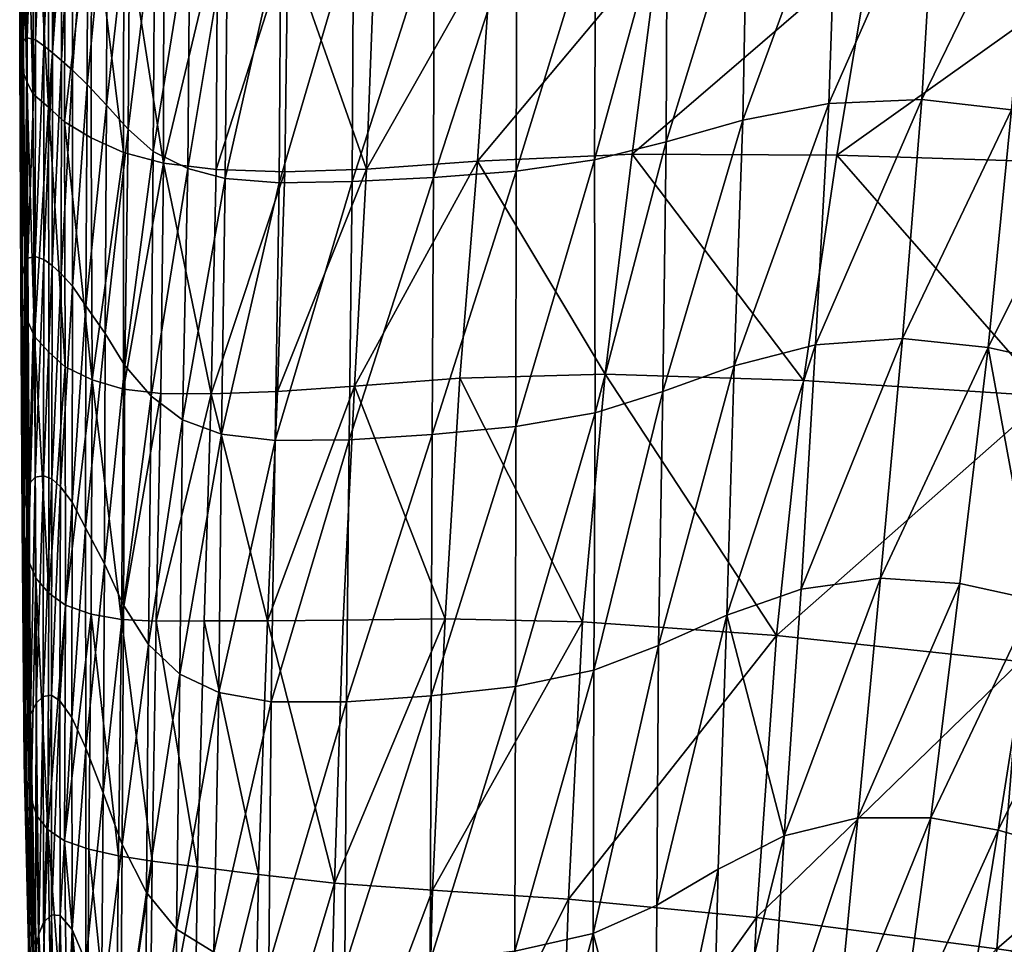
# Model space of a CAD drawing. Header units: inches. Extents: x 0 to 89.2, y -58 to 0.
# Tile 7 of 150: x 0.1 to 2.8, y -52.7 to -50.2. Entities that reach past the tile are written whole.
import ezdxf

# ---------------------------------------------------------------- set-up
doc = ezdxf.new("R2010")
doc.units = ezdxf.units.IN
doc.header["$MEASUREMENT"] = 0
doc.layers.add('AFUCH-3-STUP', color=5, linetype='Continuous')

msp = doc.modelspace()

# ---------------------------------------------------------------- meshes
at = {"layer": 'AFUCH-3-STUP'}
mesh = msp.add_polyface(dxfattribs=at)
corners = [(3.1997, -48.9565, 13.6169), (3.1687, -49.5258, 13.6474), (2.5044, -49.4787, 13.912), (2.5302, -48.8782, 13.8914), (1.9113, -49.4422, 14.2025), (1.9238, -48.8157, 14.1896), (2.4357, -50.0378, 13.9571), (1.8632, -50.0271, 14.2362), (1.7909, -50.593, 14.2882), (2.3421, -50.5958, 14.0114), (2.2522, -51.2037, 14.0711), (3.0941, -50.0603, 13.6942), (3.0007, -50.6167, 13.7522), (1.6892, -50.6091, 32.1418), (1.8826, -50.5606, 31.9035), (1.8853, -49.8986, 31.9551), (1.6928, -49.9403, 32.2103), (1.8885, -49.2469, 31.9869), (1.6962, -49.2836, 32.251), (1.8959, -48.6078, 32.0104), (2.0885, -50.5021, 31.4932), (1.8736, -51.2335, 31.83), (2.1015, -49.8468, 31.5264), (2.1141, -49.1988, 31.5489), (2.3206, -50.4564, 30.8934), (2.0658, -51.1642, 31.442), (2.3432, -49.8065, 30.9069), (2.3657, -49.1594, 30.9178), (2.5719, -50.4461, 30.1538), (2.2849, -51.1081, 30.8725), (2.6101, -49.7993, 30.1463), (2.6414, -49.151, 30.1451), (2.8138, -50.4738, 29.3552), (2.5198, -51.0906, 30.1684), (2.8718, -49.8282, 29.3269), (2.9164, -49.1791, 29.3121), (3.046, -50.5222, 28.5616), (2.7506, -51.1149, 29.4016), (3.1126, -49.8766, 28.5127)]
mesh.append_faces([[corners[k] for k in face] for face in [(0, 1, 2), (2, 3, 0), (3, 2, 4), (4, 2, 6), (8, 9, 10), (1, 11, 6), (6, 2, 1), (11, 12, 9), (9, 6, 11), (6, 9, 8), (14, 20, 22), (15, 22, 23), (24, 20, 25), (20, 24, 26), (26, 22, 20), (22, 26, 27), (27, 23, 22), (28, 24, 29), (24, 28, 30), (30, 26, 24), (26, 30, 31), (31, 27, 26), (32, 28, 33), (28, 32, 34), (34, 30, 28), (30, 34, 35), (35, 31, 30), (36, 32, 37), (38, 34, 32)]], dxfattribs={"vtx0": -1, "vtx1": -1, "vtx2": -1})
mesh.append_faces([[corners[k] for k in face] for face in [(6, 7, 4), (13, 14, 15), (15, 16, 13), (16, 15, 17), (17, 18, 16), (18, 17, 19), (20, 14, 21), (22, 15, 14), (23, 17, 15)]], dxfattribs={"vtx0": -1, "vtx2": -1})
mesh.append_faces([[corners[k] for k in face] for face in [(4, 5, 3), (8, 7, 6)]], dxfattribs={"vtx1": -1, "vtx2": -1})
mesh = msp.add_polyface(dxfattribs=at)
corners = [(0.3329, -49.8906, 18.3194), (0.3317, -50.5494, 18.3152), (0.2602, -50.5066, 19.1296), (0.4196, -49.9356, 17.4807), (0.4187, -50.5889, 17.4799), (1.9113, -49.4422, 14.2025), (1.8632, -50.0271, 14.2362), (1.412, -50.0364, 14.5316), (1.4393, -49.4265, 14.5084), (1.0966, -50.042, 14.8832), (0.862, -50.031, 15.3308), (0.8542, -50.641, 15.3656), (0.6683, -50.6348, 15.9408), (0.6722, -50.0076, 15.9173), (1.0739, -50.6338, 14.9257), (0.5263, -50.6178, 16.6652), (0.5278, -49.9758, 16.6555), (1.7909, -50.593, 14.2882), (1.3738, -50.6126, 14.5849), (0.2815, -50.3667, 28.5547), (0.3205, -50.4052, 29.3571), (0.3225, -49.8096, 29.389), (0.2819, -49.7807, 28.577), (0.3731, -50.4616, 30.1411), (0.3172, -51.0021, 29.302), (0.3748, -49.8532, 30.1846), (0.4311, -50.5257, 30.8452), (0.4356, -49.9003, 30.9023), (0.4989, -50.5861, 31.4084), (0.503, -49.9419, 31.4786), (0.5923, -50.6321, 31.8078), (0.5974, -49.9724, 31.8832), (0.6933, -50.6592, 32.0634), (0.6996, -49.989, 32.1383), (0.8389, -50.6704, 32.2122), (0.8431, -49.9942, 32.2848), (1.0351, -50.6675, 32.2638), (1.0391, -49.9893, 32.3349), (1.2545, -50.6564, 32.2721), (1.2566, -49.9787, 32.3379), (1.4779, -50.6396, 32.2501), (1.4796, -49.9646, 32.3171), (1.6892, -50.6091, 32.1418), (1.6928, -49.9403, 32.2103)]
mesh.append_faces([[corners[k] for k in face] for face in [(0, 1, 2), (0, 3, 4), (4, 1, 0), (10, 11, 12), (12, 13, 10), (14, 11, 10), (13, 12, 15), (15, 16, 13), (15, 4, 3), (3, 16, 15), (19, 20, 21), (21, 22, 19), (23, 20, 24), (20, 23, 25), (25, 21, 20), (23, 26, 27), (27, 25, 23), (26, 28, 29), (29, 27, 26), (31, 29, 28), (36, 38, 39), (41, 39, 38)]], dxfattribs={"vtx0": -1, "vtx1": -1, "vtx2": -1})
mesh.append_faces([[corners[k] for k in face] for face in [(10, 9, 14), (28, 30, 31), (30, 32, 33), (33, 31, 30), (32, 34, 35), (35, 33, 32), (34, 36, 37), (37, 35, 34), (39, 37, 36), (38, 40, 41), (40, 42, 43), (43, 41, 40)]], dxfattribs={"vtx0": -1, "vtx2": -1})
mesh.append_faces([[corners[k] for k in face] for face in [(5, 6, 7), (8, 7, 9), (6, 17, 18), (18, 7, 6), (7, 18, 14), (14, 9, 7)]], dxfattribs={"vtx1": -1, "vtx2": -1})
mesh = msp.add_polyface(dxfattribs=at)
corners = [(0.2602, -50.5066, 19.1296), (0.2612, -49.8493, 19.128), (0.3329, -49.8906, 18.3194), (0.2164, -50.4665, 19.9179), (0.2179, -49.814, 19.9106), (0.1786, -51.0851, 20.6882), (0.1742, -50.4311, 20.6837), (0.1778, -49.7912, 20.6739), (0.1585, -50.3971, 21.4337), (0.1595, -49.7756, 21.4243), (0.1455, -50.3638, 22.1643), (0.1583, -51.0381, 21.4373), (0.1451, -49.7563, 22.1575), (0.1394, -50.3316, 22.8681), (0.146, -50.992, 22.1665), (0.1389, -49.7311, 22.8645), (0.143, -50.3051, 23.5423), (0.1421, -50.9523, 22.8674), (0.142, -49.7095, 23.5407), (0.1495, -50.2873, 24.2003), (0.1468, -50.9194, 23.5402), (0.1591, -50.28, 24.8714), (0.1531, -50.8927, 24.1971), (0.1485, -49.6972, 24.2), (0.1578, -49.6961, 24.8751), (0.1812, -50.2855, 25.5675), (0.1611, -50.8743, 24.8601), (0.1801, -49.7072, 25.5767), (0.204, -50.3009, 26.2857), (0.1811, -50.8693, 25.5447), (0.2031, -49.7257, 26.2991), (0.2273, -50.3202, 27.0202), (0.2036, -50.8773, 26.2534), (0.2265, -49.7449, 27.0359), (0.2513, -50.3412, 27.774), (0.2267, -50.8933, 26.9834), (0.2505, -49.7622, 27.7909), (0.2815, -50.3667, 28.5547), (0.2506, -50.916, 27.7357), (0.2819, -49.7807, 28.577), (0.3205, -50.4052, 29.3571), (0.2811, -50.9496, 28.512)]
mesh.append_faces([[corners[k] for k in face] for face in [(0, 1, 2), (1, 0, 3), (3, 4, 1), (5, 6, 3), (3, 6, 7), (7, 4, 3), (8, 6, 5), (6, 8, 9), (9, 7, 6), (10, 8, 11), (8, 10, 12), (12, 9, 8), (13, 10, 14), (10, 13, 15), (15, 12, 10), (16, 13, 17), (13, 16, 18), (18, 15, 13), (19, 16, 20), (21, 19, 22), (16, 19, 23), (23, 18, 16), (19, 21, 24), (24, 23, 19), (25, 21, 26), (21, 25, 27), (27, 24, 21), (28, 25, 29), (25, 28, 30), (30, 27, 25), (31, 28, 32), (28, 31, 33), (33, 30, 28), (34, 31, 35), (31, 34, 36), (36, 33, 31), (37, 34, 38), (34, 37, 39), (39, 36, 34), (40, 37, 41)]], dxfattribs={"vtx0": -1, "vtx1": -1, "vtx2": -1})
mesh = msp.add_polyface(dxfattribs=at)
corners = [(0.2164, -50.4665, 19.9179), (0.2174, -51.1278, 19.9233), (0.1786, -51.0851, 20.6882), (0.2602, -50.5066, 19.1296), (0.2617, -51.1667, 19.1397), (0.1618, -51.6875, 21.4386), (0.1583, -51.0381, 21.4373), (0.2173, -51.7776, 19.9482), (0.1585, -50.3971, 21.4337), (0.146, -50.992, 22.1665), (0.1455, -50.3638, 22.1643), (0.1505, -51.6361, 22.1634), (0.1421, -50.9523, 22.8674), (0.1394, -50.3316, 22.8681), (0.1457, -51.5893, 22.8639), (0.1509, -51.5487, 23.5365), (0.1468, -50.9194, 23.5402), (0.143, -50.3051, 23.5423), (0.1569, -51.5124, 24.1905), (0.1531, -50.8927, 24.1971), (0.1495, -50.2873, 24.2003), (0.1647, -51.4822, 24.8449), (0.1611, -50.8743, 24.8601), (0.1591, -50.28, 24.8714), (0.1811, -51.4643, 25.5163), (0.1811, -50.8693, 25.5447), (0.2028, -51.4608, 26.2114), (0.2036, -50.8773, 26.2534), (0.2256, -51.4691, 26.931), (0.2267, -50.8933, 26.9834), (0.3343, -51.2022, 18.3375), (0.3317, -50.5494, 18.3152), (0.1812, -50.2855, 25.5675), (0.204, -50.3009, 26.2857), (0.2273, -50.3202, 27.0202), (0.2492, -51.4905, 27.6741), (0.2506, -50.916, 27.7357), (0.2513, -50.3412, 27.774), (0.2803, -51.5319, 28.4366), (0.2811, -50.9496, 28.512), (0.2815, -50.3667, 28.5547), (0.3172, -51.0021, 29.302), (0.3205, -50.4052, 29.3571), (0.3693, -51.0769, 30.0674), (0.316, -51.6009, 29.205)]
mesh.append_faces([[corners[k] for k in face] for face in [(0, 1, 2), (0, 3, 4), (4, 1, 0), (5, 6, 2), (2, 1, 7), (2, 6, 8), (6, 9, 10), (11, 9, 6), (12, 9, 11), (9, 12, 13), (14, 15, 16), (16, 12, 14), (12, 16, 17), (15, 18, 19), (19, 16, 15), (16, 19, 20), (18, 21, 22), (22, 19, 18), (19, 22, 23), (21, 24, 25), (25, 22, 21), (24, 26, 27), (27, 25, 24), (26, 28, 29), (29, 27, 26), (30, 4, 3), (3, 31, 30), (7, 1, 4), (22, 25, 32), (25, 27, 33), (27, 29, 34), (28, 35, 36), (36, 29, 28), (29, 36, 37), (35, 38, 39), (39, 36, 35), (36, 39, 40), (41, 39, 38), (39, 41, 42), (43, 41, 44)]], dxfattribs={"vtx0": -1, "vtx1": -1, "vtx2": -1})
mesh = msp.add_polyface(dxfattribs=at)
corners = [(1.3261, -51.1979, 14.6483), (1.7177, -51.1871, 14.3455), (1.6562, -51.8549, 14.4043), (1.0421, -51.2193, 14.9957), (1.2862, -51.8467, 14.7162), (0.5263, -50.6178, 16.6652), (0.5194, -51.239, 16.7281), (0.4191, -51.2274, 17.5225), (0.4187, -50.5889, 17.4799), (0.6683, -50.6348, 15.9408), (0.6554, -51.2399, 16.0161), (0.3343, -51.2022, 18.3375), (0.3317, -50.5494, 18.3152), (0.4136, -51.8486, 17.6198), (1.3738, -50.6126, 14.5849), (1.7909, -50.593, 14.2882), (0.8072, -51.8523, 15.5379), (0.8339, -51.2338, 15.4416), (1.0739, -50.6338, 14.9257), (0.8542, -50.641, 15.3656), (0.3172, -51.0021, 29.302), (0.3693, -51.0769, 30.0674), (0.3731, -50.4616, 30.1411), (0.4221, -51.1635, 30.7505), (0.3672, -51.6982, 29.9463), (0.4311, -50.5257, 30.8452), (0.4936, -51.2464, 31.2999), (0.4187, -51.8099, 30.6112), (0.4989, -50.5861, 31.4084), (0.5782, -51.3099, 31.6948), (0.5923, -50.6321, 31.8078), (0.6832, -51.3485, 31.9514), (0.6933, -50.6592, 32.0634), (0.8277, -51.3656, 32.0997), (0.8389, -50.6704, 32.2122), (1.0272, -51.3637, 32.1585), (1.0351, -50.6675, 32.2638), (1.2512, -51.3493, 32.1678), (1.2545, -50.6564, 32.2721), (1.4768, -51.3279, 32.1513), (1.4779, -50.6396, 32.2501), (1.6905, -51.2908, 32.0533), (1.6892, -50.6091, 32.1418), (1.8826, -50.5606, 31.9035)]
mesh.append_faces([[corners[k] for k in face] for face in [(5, 6, 7), (7, 8, 5), (5, 9, 10), (10, 6, 5), (8, 7, 11), (11, 12, 8), (11, 7, 13), (16, 17, 3), (17, 19, 18), (19, 17, 10), (10, 9, 19), (20, 21, 22), (23, 21, 24), (21, 23, 25), (25, 22, 21), (26, 23, 27), (23, 26, 28), (28, 25, 23), (30, 28, 26), (35, 37, 38), (40, 38, 37)]], dxfattribs={"vtx0": -1, "vtx1": -1, "vtx2": -1})
mesh.append_faces([[corners[k] for k in face] for face in [(0, 1, 2), (3, 0, 4), (1, 0, 14), (14, 15, 1), (26, 29, 30), (29, 31, 32), (32, 30, 29), (31, 33, 34), (34, 32, 31), (33, 35, 36), (36, 34, 33), (38, 36, 35), (37, 39, 40), (39, 41, 42), (42, 40, 39), (43, 42, 41)]], dxfattribs={"vtx0": -1, "vtx2": -1})
mesh.append_faces([[corners[k] for k in face] for face in [(14, 0, 3), (3, 18, 14), (18, 3, 17)]], dxfattribs={"vtx1": -1, "vtx2": -1})
mesh = msp.add_polyface(dxfattribs=at)
corners = [(2.8367, -51.9616, 13.8984), (2.9111, -51.2458, 13.8191), (3.6576, -51.2783, 13.6135), (2.2522, -51.2037, 14.0711), (2.3421, -50.5958, 14.0114), (3.0007, -50.6167, 13.7522), (2.18, -51.892, 14.1372), (2.1261, -52.6523, 14.2172), (1.6192, -52.6029, 14.4796), (1.6562, -51.8549, 14.4043), (1.7177, -51.1871, 14.3455), (2.2002, -52.4323, 30.7782), (2.2465, -51.7668, 30.8416), (2.046, -51.8371, 31.3678), (2.3993, -52.3834, 30.1729), (2.4605, -51.7366, 30.1819), (2.5956, -52.3831, 29.4856), (2.6743, -51.7516, 29.452), (2.7774, -52.4165, 28.7649), (2.8752, -51.7958, 28.703), (3.0571, -51.8482, 27.9637), (3.1576, -51.2153, 27.8786), (2.9685, -51.1636, 28.629), (2.7506, -51.1149, 29.4016), (3.2312, -51.8948, 27.251), (2.9487, -52.4649, 28.0426), (1.7909, -50.593, 14.2882), (1.6873, -51.9853, 31.9227), (1.8611, -51.9185, 31.7193), (1.8736, -51.2335, 31.83), (1.6905, -51.2908, 32.0533), (1.8826, -50.5606, 31.9035), (1.8566, -52.6186, 31.5674), (2.0658, -51.1642, 31.442), (2.0885, -50.5021, 31.4932), (2.2849, -51.1081, 30.8725), (2.3206, -50.4564, 30.8934), (2.5198, -51.0906, 30.1684), (2.5719, -50.4461, 30.1538), (2.8138, -50.4738, 29.3552), (3.046, -50.5222, 28.5616), (3.2478, -50.5707, 27.8025)]
mesh.append_faces([[corners[k] for k in face] for face in [(0, 1, 2), (1, 3, 4), (4, 5, 1), (1, 0, 6), (6, 3, 1), (7, 6, 0), (10, 3, 6), (11, 12, 13), (11, 14, 15), (15, 12, 11), (14, 16, 17), (17, 15, 14), (16, 18, 19), (19, 17, 16), (20, 19, 18), (19, 20, 21), (21, 22, 19), (19, 22, 23), (23, 17, 19), (24, 20, 25), (28, 13, 33), (29, 33, 34), (13, 12, 35), (35, 33, 13), (33, 35, 36), (12, 15, 37), (37, 35, 12), (35, 37, 38), (15, 17, 23), (23, 37, 15), (37, 23, 39), (23, 22, 40), (22, 21, 41)]], dxfattribs={"vtx0": -1, "vtx1": -1, "vtx2": -1})
mesh.append_faces([[corners[k] for k in face] for face in [(6, 9, 10), (3, 10, 26), (27, 28, 29), (30, 29, 31), (13, 28, 32), (33, 29, 28)]], dxfattribs={"vtx0": -1, "vtx2": -1})
mesh.append_faces([[corners[k] for k in face] for face in [(8, 9, 6)]], dxfattribs={"vtx1": -1, "vtx2": -1})
mesh = msp.add_polyface(dxfattribs=at)
corners = [(0.1786, -51.0851, 20.6882), (0.1828, -51.737, 20.6985), (0.1618, -51.6875, 21.4386), (0.2173, -51.7776, 19.9482), (0.1583, -51.0381, 21.4373), (0.1505, -51.6361, 22.1634), (0.1586, -52.2821, 22.1706), (0.1513, -52.2335, 22.8627), (0.1457, -51.5893, 22.8639), (0.17, -52.3322, 21.461), (0.1421, -50.9523, 22.8674), (0.1549, -52.1879, 23.5313), (0.1509, -51.5487, 23.5365), (0.1608, -52.1443, 24.1826), (0.1569, -51.5124, 24.1905), (0.1683, -52.1044, 24.8313), (0.1647, -51.4822, 24.8449), (0.1836, -52.0739, 25.4912), (0.1811, -51.4643, 25.5163), (0.2024, -52.0565, 26.1704), (0.2028, -51.4608, 26.2114), (0.2243, -52.0526, 26.8713), (0.2256, -51.4691, 26.931), (0.2471, -52.0679, 27.592), (0.2492, -51.4905, 27.6741), (0.2796, -52.1131, 28.3268), (0.2803, -51.5319, 28.4366), (0.3343, -51.2022, 18.3375), (0.3316, -51.834, 18.4099), (0.262, -51.8094, 19.1861), (0.2617, -51.1667, 19.1397), (0.1855, -52.3782, 20.7415), (0.2149, -52.4153, 20.0143), (0.2597, -52.4451, 19.2751), (0.3173, -52.1959, 29.0661), (0.316, -51.6009, 29.205), (0.3172, -51.0021, 29.302), (0.3638, -52.3163, 29.7836), (0.3672, -51.6982, 29.9463), (0.3693, -51.0769, 30.0674)]
mesh.append_faces([[corners[k] for k in face] for face in [(0, 1, 2), (3, 1, 0), (4, 2, 5), (5, 6, 7), (7, 8, 5), (5, 2, 9), (9, 6, 5), (5, 8, 10), (8, 7, 11), (11, 12, 8), (11, 13, 14), (14, 12, 11), (13, 15, 16), (16, 14, 13), (15, 17, 18), (18, 16, 15), (17, 19, 20), (20, 18, 17), (19, 21, 22), (22, 20, 19), (21, 23, 24), (24, 22, 21), (23, 25, 26), (26, 24, 23), (27, 28, 29), (29, 30, 27), (30, 29, 3), (1, 31, 9), (9, 2, 1), (1, 3, 32), (32, 31, 1), (33, 29, 28), (29, 33, 32), (32, 3, 29), (25, 34, 35), (35, 26, 25), (26, 35, 36), (34, 37, 38), (38, 35, 34), (35, 38, 39)]], dxfattribs={"vtx0": -1, "vtx1": -1, "vtx2": -1})
mesh = msp.add_polyface(dxfattribs=at)
corners = [(1.2524, -52.5785, 14.7861), (1.2862, -51.8467, 14.7162), (1.6562, -51.8549, 14.4043), (1.3261, -51.1979, 14.6483), (1.0111, -51.8507, 15.0756), (1.0421, -51.2193, 14.9957), (0.988, -52.5594, 15.1619), (0.8072, -51.8523, 15.5379), (0.6365, -51.8525, 16.1275), (0.7831, -52.5366, 15.6382), (0.5068, -51.8528, 16.8402), (0.6187, -52.5153, 16.2448), (0.4136, -51.8486, 17.6198), (0.4963, -52.4999, 16.9656), (0.3316, -51.834, 18.4099), (0.3343, -51.2022, 18.3375), (0.6554, -51.2399, 16.0161), (0.8339, -51.2338, 15.4416), (0.4051, -52.486, 17.7407), (0.5194, -51.239, 16.7281), (0.4191, -51.2274, 17.5225), (0.3638, -52.3163, 29.7836), (0.4151, -52.4554, 30.4322), (0.4187, -51.8099, 30.6112), (0.3672, -51.6982, 29.9463), (0.4221, -51.1635, 30.7505), (0.486, -51.9156, 31.1506), (0.4936, -51.2464, 31.2999), (0.5707, -51.9956, 31.5395), (0.4809, -52.5852, 30.9604), (0.5782, -51.3099, 31.6948), (0.6759, -52.0454, 31.7947), (0.5617, -52.6833, 31.3432), (0.6832, -51.3485, 31.9514), (0.8171, -52.071, 31.9508), (0.8277, -51.3656, 32.0997), (1.02, -52.071, 32.0138), (1.0272, -51.3637, 32.1585), (1.2481, -52.0543, 32.0262), (1.2512, -51.3493, 32.1678), (1.4756, -52.0288, 32.0125), (1.4768, -51.3279, 32.1513), (1.6873, -51.9853, 31.9227), (1.6905, -51.2908, 32.0533), (1.8611, -51.9185, 31.7193), (1.6855, -52.6953, 31.7441), (1.8736, -51.2335, 31.83)]
mesh.append_faces([[corners[k] for k in face] for face in [(8, 7, 9), (10, 8, 11), (12, 10, 13), (12, 14, 15), (7, 8, 16), (16, 17, 7), (14, 12, 18), (16, 8, 10), (10, 19, 16), (19, 10, 12), (12, 20, 19), (21, 22, 23), (23, 24, 21), (24, 23, 25), (26, 23, 22), (23, 26, 27), (28, 26, 29), (30, 27, 26), (36, 38, 39), (41, 39, 38)]], dxfattribs={"vtx0": -1, "vtx1": -1, "vtx2": -1})
mesh.append_faces([[corners[k] for k in face] for face in [(2, 1, 3), (1, 4, 5), (7, 4, 6), (26, 28, 30), (31, 28, 32), (28, 31, 33), (33, 30, 28), (31, 34, 35), (35, 33, 31), (34, 36, 37), (37, 35, 34), (39, 37, 36), (38, 40, 41), (40, 42, 43), (43, 41, 40), (44, 42, 45), (46, 43, 42)]], dxfattribs={"vtx0": -1, "vtx2": -1})
mesh.append_faces([[corners[k] for k in face] for face in [(0, 1, 2), (6, 4, 1), (5, 4, 7)]], dxfattribs={"vtx1": -1, "vtx2": -1})
mesh = msp.add_polyface(dxfattribs=at)
corners = [(0.7831, -52.5366, 15.6382), (0.6187, -52.5153, 16.2448), (0.6365, -51.8525, 16.1275), (0.4963, -52.4999, 16.9656), (0.5068, -51.8528, 16.8402), (0.4051, -52.486, 17.7407), (0.4136, -51.8486, 17.6198), (0.3973, -53.1779, 17.8574), (0.3252, -52.468, 18.5175), (0.2597, -52.4451, 19.2751), (0.3208, -53.1467, 18.6293), (0.2149, -52.4153, 20.0143), (0.2681, -53.1122, 19.381), (0.1549, -52.1879, 23.5313), (0.1686, -52.831, 23.5391), (0.1754, -52.7837, 24.1806), (0.1608, -52.1443, 24.1826), (0.1513, -52.2335, 22.8627), (0.1662, -52.8786, 22.8847), (0.1812, -52.7377, 24.8205), (0.1683, -52.1044, 24.8313), (0.1907, -52.6972, 25.4681), (0.1836, -52.0739, 25.4912), (0.203, -52.6655, 26.1286), (0.2024, -52.0565, 26.1704), (0.2248, -52.6451, 26.8035), (0.2243, -52.0526, 26.8713), (0.2478, -52.6465, 27.4924), (0.2471, -52.0679, 27.592), (0.2808, -52.685, 28.1931), (0.2796, -52.1131, 28.3268), (0.317, -52.7717, 28.9008), (0.3173, -52.1959, 29.0661), (0.3599, -52.9114, 29.592), (0.3638, -52.3163, 29.7836), (0.4151, -52.4554, 30.4322), (0.1586, -52.2821, 22.1706), (0.1687, -52.9281, 22.2115), (0.17, -52.3322, 21.461), (0.1802, -52.9788, 21.5225), (0.3316, -51.834, 18.4099), (0.1855, -52.3782, 20.7415), (0.1945, -53.0279, 20.822), (0.4809, -52.5852, 30.9604), (0.4107, -53.0819, 30.218), (0.486, -51.9156, 31.1506), (0.5617, -52.6833, 31.3432), (0.5707, -51.9956, 31.5395), (0.6625, -52.7461, 31.5947), (0.6759, -52.0454, 31.7947), (0.8171, -52.071, 31.9508)]
mesh.append_faces([[corners[k] for k in face] for face in [(0, 1, 2), (1, 3, 4), (3, 5, 6), (7, 5, 3), (8, 5, 7), (9, 8, 10), (11, 9, 12), (13, 14, 15), (15, 16, 13), (13, 17, 18), (18, 14, 13), (16, 15, 19), (19, 20, 16), (19, 21, 22), (22, 20, 19), (21, 23, 24), (24, 22, 21), (23, 25, 26), (26, 24, 23), (25, 27, 28), (28, 26, 25), (27, 29, 30), (30, 28, 27), (29, 31, 32), (32, 30, 29), (31, 33, 34), (34, 32, 31), (35, 34, 33), (36, 37, 18), (18, 17, 36), (36, 38, 39), (5, 8, 40), (38, 41, 42), (42, 41, 11), (40, 8, 9), (43, 35, 44), (35, 43, 45)]], dxfattribs={"vtx0": -1, "vtx1": -1, "vtx2": -1})
mesh.append_faces([[corners[k] for k in face] for face in [(43, 46, 47), (46, 48, 49), (50, 49, 48)]], dxfattribs={"vtx0": -1, "vtx2": -1})
mesh = msp.add_polyface(dxfattribs=at)
corners = [(2.18, -51.892, 14.1372), (2.1261, -52.6523, 14.2172), (1.6192, -52.6029, 14.4796), (1.6562, -51.8549, 14.4043), (1.2524, -52.5785, 14.7861), (1.2862, -51.8467, 14.7162), (0.988, -52.5594, 15.1619), (2.0848, -53.4526, 14.3135), (2.7741, -52.7367, 13.9986), (1.5903, -53.4017, 14.5635), (1.2327, -53.3673, 14.8779), (0.968, -53.3312, 15.259), (0.7692, -53.2874, 15.7478), (0.7831, -52.5366, 15.6382), (0.8072, -51.8523, 15.5379), (1.8516, -53.3246, 31.3482), (1.8566, -52.6186, 31.5674), (1.6855, -52.6953, 31.7441), (1.6871, -53.4104, 31.4976), (2.0051, -53.211, 31.082), (2.0224, -52.5219, 31.2525), (2.1607, -53.0962, 30.6703), (2.2002, -52.4323, 30.7782), (2.3379, -53.0211, 30.1255), (2.3993, -52.3834, 30.1729), (2.046, -51.8371, 31.3678), (2.5122, -53.0037, 29.4869), (2.2825, -53.6309, 30.0297), (2.5956, -52.3831, 29.4856), (0.6625, -52.7461, 31.5947), (0.8107, -52.7811, 31.7487), (0.8171, -52.071, 31.9508), (1.0156, -52.7854, 31.812), (0.8051, -53.4935, 31.4857), (1.02, -52.071, 32.0138), (1.2456, -52.7699, 31.8269), (1.0128, -53.5038, 31.5476), (1.2481, -52.0543, 32.0262), (1.4742, -52.7432, 31.8176), (1.2459, -53.4903, 31.564), (1.4756, -52.0288, 32.0125), (1.4766, -53.4629, 31.558), (1.6873, -51.9853, 31.9227), (1.8611, -51.9185, 31.7193)]
mesh.append_faces([[corners[k] for k in face] for face in [(0, 1, 2), (7, 1, 8), (1, 7, 9), (12, 13, 6), (6, 13, 14), (15, 19, 20), (19, 21, 22), (22, 20, 19), (21, 23, 24), (24, 22, 21), (25, 20, 22), (26, 23, 27), (28, 24, 23), (32, 35, 37), (38, 35, 39), (40, 37, 35), (16, 20, 25)]], dxfattribs={"vtx0": -1, "vtx1": -1, "vtx2": -1})
mesh.append_faces([[corners[k] for k in face] for face in [(20, 16, 15), (29, 30, 31), (32, 30, 33), (30, 32, 34), (34, 31, 30), (35, 32, 36), (37, 34, 32), (35, 38, 40), (41, 18, 17), (17, 38, 41), (38, 17, 42), (42, 40, 38), (17, 16, 43)]], dxfattribs={"vtx0": -1, "vtx2": -1})
mesh.append_faces([[corners[k] for k in face] for face in [(3, 2, 4), (5, 4, 6), (9, 2, 1), (2, 9, 10), (10, 4, 2), (4, 10, 11), (11, 6, 4), (6, 11, 12), (15, 16, 17), (17, 18, 15)]], dxfattribs={"vtx1": -1, "vtx2": -1})
mesh = msp.add_polyface(dxfattribs=at)
corners = [(2.8442, -53.7418, 27.5029), (2.9847, -53.1246, 27.4212), (2.8356, -53.072, 28.108), (3.8554, -52.706, 23.4469), (3.6702, -53.4081, 23.5131), (3.7458, -53.4386, 23.0148), (3.7753, -52.6821, 23.9279), (3.5946, -53.3784, 24.0095), (3.6904, -52.6575, 24.4156), (3.5062, -53.3439, 24.51), (3.6009, -52.6325, 24.9212), (3.4195, -53.3063, 25.0229), (3.5004, -52.6071, 25.4544), (3.3352, -53.2671, 25.56), (3.3839, -52.5812, 26.0297), (3.2341, -53.2237, 26.1354), (3.2513, -52.551, 26.6585), (3.1175, -53.1759, 26.758), (3.113, -52.5136, 27.3365), (3.8505, -51.9698, 24.3369), (3.7502, -51.9572, 24.8378), (3.6404, -51.9482, 25.3703), (3.5211, -51.9401, 25.9456), (3.5825, -52.0391, 13.6964), (3.514, -52.8421, 13.8092), (2.7741, -52.7367, 13.9986), (2.8367, -51.9616, 13.8984), (2.1261, -52.6523, 14.2172), (3.4449, -53.6503, 13.9424), (4.2927, -52.9333, 13.6812), (2.7139, -53.5392, 14.0994), (2.0848, -53.4526, 14.3135), (2.3379, -53.0211, 30.1255), (2.5122, -53.0037, 29.4869), (2.5956, -52.3831, 29.4856), (2.6767, -53.0271, 28.8028), (2.432, -53.6065, 29.4529), (2.7774, -52.4165, 28.7649), (2.5741, -53.6317, 28.8167), (2.9487, -52.4649, 28.0426), (3.0571, -51.8482, 27.9637), (3.2312, -51.8948, 27.251), (3.3861, -51.9249, 26.5741)]
mesh.append_faces([[corners[k] for k in face] for face in [(0, 1, 2), (3, 4, 5), (4, 3, 6), (6, 7, 4), (7, 6, 8), (8, 9, 7), (9, 8, 10), (10, 11, 9), (11, 10, 12), (12, 13, 11), (13, 12, 14), (14, 15, 13), (15, 14, 16), (16, 17, 15), (17, 16, 18), (18, 1, 17), (19, 8, 6), (20, 10, 8), (21, 12, 10), (22, 14, 12), (23, 24, 25), (25, 26, 23), (26, 25, 27), (28, 24, 29), (24, 28, 30), (30, 25, 24), (25, 30, 31), (32, 33, 34), (35, 33, 36), (33, 35, 37), (37, 34, 33), (2, 35, 38), (35, 2, 39), (39, 37, 35), (37, 39, 40), (2, 1, 18), (18, 39, 2), (39, 18, 41), (18, 16, 42), (16, 14, 22)]], dxfattribs={"vtx0": -1, "vtx1": -1, "vtx2": -1})
mesh = msp.add_polyface(dxfattribs=at)
corners = [(0.7831, -52.5366, 15.6382), (0.7692, -53.2874, 15.7478), (0.6077, -53.2443, 16.3625), (0.6187, -52.5153, 16.2448), (0.4889, -53.2087, 17.0853), (0.4963, -52.4999, 16.9656), (0.3973, -53.1779, 17.8574), (0.3208, -53.1467, 18.6293), (0.3252, -52.468, 18.5175), (0.2681, -53.1122, 19.381), (0.2597, -52.4451, 19.2751), (0.2258, -53.072, 20.1101), (0.2149, -52.4153, 20.0143), (0.1802, -52.9788, 21.5225), (0.1945, -53.0279, 20.822), (0.2091, -53.7166, 20.9153), (0.1687, -52.9281, 22.2115), (0.1972, -53.6551, 21.6064), (0.1662, -52.8786, 22.8847), (0.187, -53.5949, 22.2821), (0.1812, -52.7377, 24.8205), (0.2035, -53.3813, 24.8237), (0.2102, -53.3323, 25.4535), (0.1907, -52.6972, 25.4681), (0.1754, -52.7837, 24.1806), (0.1969, -53.4327, 24.1997), (0.2191, -53.2868, 26.0905), (0.203, -52.6655, 26.1286), (0.2376, -53.2466, 26.7347), (0.2248, -52.6451, 26.8035), (0.2579, -53.2235, 27.3875), (0.2478, -52.6465, 27.4924), (0.2866, -53.238, 28.0519), (0.2808, -52.685, 28.1931), (0.3186, -53.3101, 28.7262), (0.317, -52.7717, 28.9008), (0.3609, -53.4587, 29.3829), (0.3599, -52.9114, 29.592), (0.4107, -53.0819, 30.218), (0.4151, -52.4554, 30.4322), (0.1586, -52.2821, 22.1706), (0.1686, -52.831, 23.5391), (0.1811, -53.5382, 22.9383), (0.17, -52.3322, 21.461), (0.4779, -53.2428, 30.7274), (0.4809, -52.5852, 30.9604), (0.557, -53.3651, 31.0956), (0.5617, -52.6833, 31.3432), (0.6547, -53.4459, 31.3376), (0.6625, -52.7461, 31.5947), (0.8107, -52.7811, 31.7487)]
mesh.append_faces([[corners[k] for k in face] for face in [(0, 1, 2), (2, 3, 0), (3, 2, 4), (4, 5, 3), (5, 4, 6), (6, 7, 8), (7, 9, 10), (9, 11, 12), (13, 14, 15), (16, 13, 17), (18, 16, 19), (20, 21, 22), (22, 23, 20), (20, 24, 25), (25, 21, 20), (23, 22, 26), (26, 27, 23), (26, 28, 29), (29, 27, 26), (28, 30, 31), (31, 29, 28), (30, 32, 33), (33, 31, 30), (32, 34, 35), (35, 33, 32), (34, 36, 37), (37, 35, 34), (38, 37, 36), (37, 38, 39), (13, 16, 40), (25, 24, 41), (41, 18, 42), (14, 13, 43), (12, 11, 14), (38, 44, 45), (47, 45, 44)]], dxfattribs={"vtx0": -1, "vtx1": -1, "vtx2": -1})
mesh.append_faces([[corners[k] for k in face] for face in [(44, 46, 47), (46, 48, 49), (49, 47, 46), (50, 49, 48)]], dxfattribs={"vtx0": -1, "vtx2": -1})

doc.saveas('drawing.dxf')
